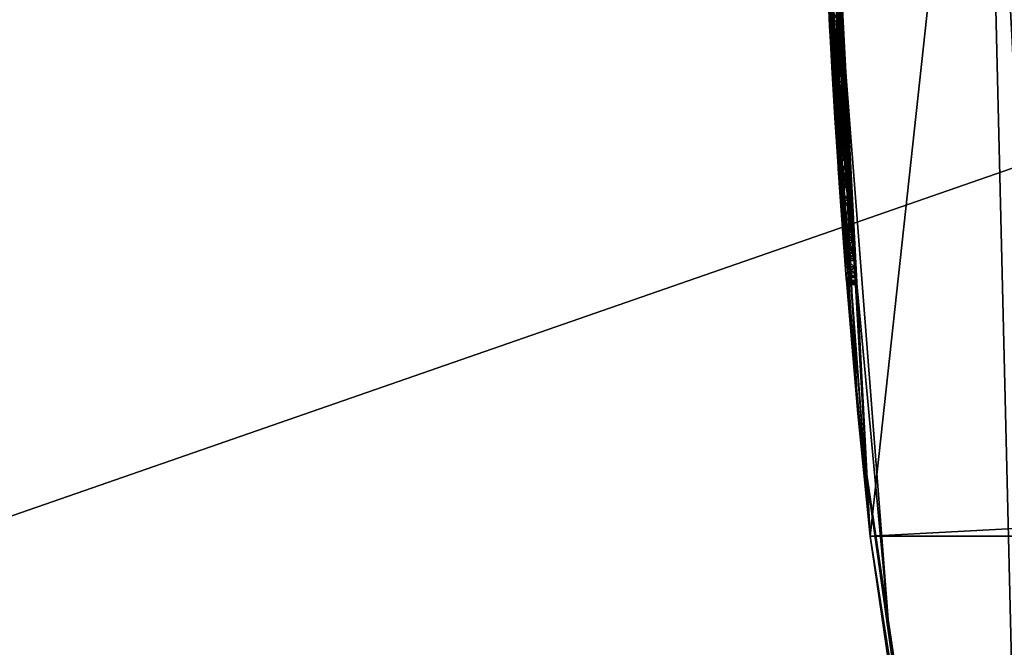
# Model space of a CAD drawing. Header units: millimetres. Extents: x -108 to 102, y -42 to 80.
# Tile 245 of 256: x 30.47 to 32.67, y 31.93 to 33.33. Entities that reach past the tile are written whole.
import ezdxf

# ---------------------------------------------------------------- set-up
doc = ezdxf.new("R2010")
doc.units = ezdxf.units.MM
doc.header["$LTSCALE"] = 81.481481
for name, color, linetype in [('163', 7, 'CONTINUOUS'), ('164', 7, 'CONTINUOUS'), ('165', 7, 'CONTINUOUS'), ('182', 7, 'CONTINUOUS'), ('183', 7, 'CONTINUOUS'), ('184', 7, 'CONTINUOUS'), ('186', 7, 'CONTINUOUS'), ('187', 7, 'CONTINUOUS'), ('188', 7, 'CONTINUOUS'), ('190', 7, 'CONTINUOUS'), ('191', 7, 'CONTINUOUS'), ('192', 7, 'CONTINUOUS'), ('194', 7, 'CONTINUOUS'), ('195', 7, 'CONTINUOUS'), ('196', 7, 'CONTINUOUS'), ('202', 7, 'CONTINUOUS'), ('208', 7, 'CONTINUOUS'), ('209', 7, 'CONTINUOUS'), ('210', 7, 'CONTINUOUS'), ('211', 7, 'CONTINUOUS'), ('212', 7, 'CONTINUOUS'), ('213', 7, 'CONTINUOUS'), ('214', 7, 'CONTINUOUS'), ('215', 7, 'CONTINUOUS'), ('216', 7, 'CONTINUOUS'), ('218', 7, 'CONTINUOUS'), ('220', 7, 'CONTINUOUS'), ('2783', 7, 'CONTINUOUS'), ('2784', 7, 'CONTINUOUS'), ('47', 7, 'CONTINUOUS'), ('5', 7, 'CONTINUOUS'), ('6', 7, 'CONTINUOUS'), ('7', 7, 'CONTINUOUS'), ('9', 7, 'CONTINUOUS')]:
    doc.layers.add(name, color=color, linetype=linetype)

msp = doc.modelspace()

# ---------------------------------------------------------------- linework, layer by layer
at = {"layer": '163', "color": 7, "linetype": 'CONTINUOUS', "true_color": 0x96918c}
for points in [[(32.2719, 33.513, 105.98), (32.3159, 32.789, 105.981), (32.2919, 33.513, 105.98), (32.2719, 33.513, 105.98)], [(32.3159, 32.789, 105.981), (32.3359, 32.789, 105.981), (32.2919, 33.513, 105.98), (32.3159, 32.789, 105.981)]]:
    msp.add_3dface(points, dxfattribs=at)
at = {"layer": '164', "color": 7, "linetype": 'CONTINUOUS', "true_color": 0x96918c}
for points in [[(32.3159, 32.789, 105.981), (32.3159, 32.789, 106.246), (32.3359, 32.789, 105.981), (32.3159, 32.789, 105.981)], [(32.3159, 32.789, 106.246), (32.3359, 32.789, 106.246), (32.3359, 32.789, 105.981), (32.3159, 32.789, 106.246)]]:
    msp.add_3dface(points, dxfattribs=at)
at = {"layer": '165', "color": 7, "linetype": 'CONTINUOUS', "true_color": 0x96918c}
for points in [[(32.3159, 32.789, 106.246), (32.2719, 33.513, 106.2465), (32.3359, 32.789, 106.246), (32.3159, 32.789, 106.246)], [(32.2719, 33.513, 106.2465), (32.2919, 33.513, 106.2465), (32.3359, 32.789, 106.246), (32.2719, 33.513, 106.2465)]]:
    msp.add_3dface(points, dxfattribs=at)
at = {"layer": '182', "color": 7, "linetype": 'CONTINUOUS', "true_color": 0x96918c}
for points in [[(32.2665, 33.6436, 107.3465), (32.3159, 32.789, 107.346), (32.2865, 33.6434, 107.3465), (32.2665, 33.6436, 107.3465)], [(32.3159, 32.789, 107.346), (32.3359, 32.789, 107.346), (32.2865, 33.6434, 107.3465), (32.3159, 32.789, 107.346)]]:
    msp.add_3dface(points, dxfattribs=at)
at = {"layer": '183', "color": 7, "linetype": 'CONTINUOUS', "true_color": 0x96918c}
for points in [[(32.3159, 32.789, 107.346), (32.3159, 32.789, 107.611), (32.3359, 32.789, 107.346), (32.3159, 32.789, 107.346)], [(32.3159, 32.789, 107.611), (32.3359, 32.789, 107.611), (32.3359, 32.789, 107.346), (32.3159, 32.789, 107.611)]]:
    msp.add_3dface(points, dxfattribs=at)
at = {"layer": '184', "color": 7, "linetype": 'CONTINUOUS', "true_color": 0x96918c}
for points in [[(32.3159, 32.789, 107.611), (32.2665, 33.6436, 107.6115), (32.3359, 32.789, 107.611), (32.3159, 32.789, 107.611)], [(32.2665, 33.6436, 107.6115), (32.2865, 33.6434, 107.6115), (32.3359, 32.789, 107.611), (32.2665, 33.6436, 107.6115)]]:
    msp.add_3dface(points, dxfattribs=at)
at = {"layer": '186', "color": 7, "linetype": 'CONTINUOUS', "true_color": 0x96918c}
for points in [[(32.2665, 33.6436, 108.0725), (32.3159, 32.789, 108.072), (32.2865, 33.6434, 108.0725), (32.2665, 33.6436, 108.0725)], [(32.3159, 32.789, 108.072), (32.3359, 32.789, 108.072), (32.2865, 33.6434, 108.0725), (32.3159, 32.789, 108.072)]]:
    msp.add_3dface(points, dxfattribs=at)
at = {"layer": '187', "color": 7, "linetype": 'CONTINUOUS', "true_color": 0x96918c}
for points in [[(32.3159, 32.789, 108.072), (32.3159, 32.789, 108.337), (32.3359, 32.789, 108.072), (32.3159, 32.789, 108.072)], [(32.3159, 32.789, 108.337), (32.3359, 32.789, 108.337), (32.3359, 32.789, 108.072), (32.3159, 32.789, 108.337)]]:
    msp.add_3dface(points, dxfattribs=at)
at = {"layer": '188', "color": 7, "linetype": 'CONTINUOUS', "true_color": 0x96918c}
for points in [[(32.3159, 32.789, 108.337), (32.2769, 33.4066, 108.337), (32.3359, 32.789, 108.337), (32.3159, 32.789, 108.337)], [(32.2769, 33.4066, 108.337), (32.2969, 33.4066, 108.337), (32.3359, 32.789, 108.337), (32.2769, 33.4066, 108.337)]]:
    msp.add_3dface(points, dxfattribs=at)
at = {"layer": '190', "color": 7, "linetype": 'CONTINUOUS', "true_color": 0x96918c}
for points in [[(32.2793, 33.3576, 109.342), (32.3159, 32.789, 109.342), (32.2994, 33.3576, 109.342), (32.2793, 33.3576, 109.342)], [(32.3159, 32.789, 109.342), (32.3359, 32.789, 109.342), (32.2994, 33.3576, 109.342), (32.3159, 32.789, 109.342)]]:
    msp.add_3dface(points, dxfattribs=at)
at = {"layer": '191', "color": 7, "linetype": 'CONTINUOUS', "true_color": 0x96918c}
for points in [[(32.3159, 32.789, 109.342), (32.3159, 32.789, 109.608), (32.3359, 32.789, 109.342), (32.3159, 32.789, 109.342)], [(32.3159, 32.789, 109.608), (32.3359, 32.789, 109.608), (32.3359, 32.789, 109.342), (32.3159, 32.789, 109.608)]]:
    msp.add_3dface(points, dxfattribs=at)
at = {"layer": '192', "color": 7, "linetype": 'CONTINUOUS', "true_color": 0x96918c}
for points in [[(32.3159, 32.789, 109.608), (32.2769, 33.4066, 109.608), (32.3359, 32.789, 109.608), (32.3159, 32.789, 109.608)], [(32.2769, 33.4066, 109.608), (32.2969, 33.4066, 109.608), (32.3359, 32.789, 109.608), (32.2769, 33.4066, 109.608)]]:
    msp.add_3dface(points, dxfattribs=at)
at = {"layer": '194', "color": 7, "linetype": 'CONTINUOUS', "true_color": 0x96918c}
for points in [[(32.2793, 33.3576, 110.613), (32.3159, 32.789, 110.613), (32.2994, 33.3576, 110.613), (32.2793, 33.3576, 110.613)], [(32.3159, 32.789, 110.613), (32.3359, 32.789, 110.613), (32.2994, 33.3576, 110.613), (32.3159, 32.789, 110.613)]]:
    msp.add_3dface(points, dxfattribs=at)
at = {"layer": '195', "color": 7, "linetype": 'CONTINUOUS', "true_color": 0x96918c}
for points in [[(32.3159, 32.789, 110.613), (32.3159, 32.789, 110.878), (32.3359, 32.789, 110.613), (32.3159, 32.789, 110.613)], [(32.3159, 32.789, 110.878), (32.3359, 32.789, 110.878), (32.3359, 32.789, 110.613), (32.3159, 32.789, 110.878)]]:
    msp.add_3dface(points, dxfattribs=at)
at = {"layer": '196', "color": 7, "linetype": 'CONTINUOUS', "true_color": 0x96918c}
for points in [[(32.3159, 32.789, 110.878), (32.2768, 33.4076, 110.878), (32.3359, 32.789, 110.878), (32.3159, 32.789, 110.878)], [(32.2768, 33.4076, 110.878), (32.2969, 33.4071, 110.878), (32.3359, 32.789, 110.878), (32.2768, 33.4076, 110.878)]]:
    msp.add_3dface(points, dxfattribs=at)
at = {"layer": '202', "color": 7, "linetype": 'CONTINUOUS', "true_color": 0x96918c}
for points in [[(32.297, 33.055, 113.035), (32.271, 33.5328, 113.0351), (32.317, 33.055, 113.035), (32.297, 33.055, 113.035)], [(32.317, 33.055, 113.035), (32.271, 33.5328, 113.0351), (32.2912, 33.53, 113.0351), (32.317, 33.055, 113.035)]]:
    msp.add_3dface(points, dxfattribs=at)
at = {"layer": '208', "color": 7, "linetype": 'CONTINUOUS', "true_color": 0x96918c}
for points in [[(32.2788, 33.3677, 111.2314), (32.3014, 33.3192, 111.2193), (32.2982, 33.3809, 111.2351), (32.2788, 33.3677, 111.2314)], [(32.2788, 33.3677, 111.2314), (32.2817, 33.3125, 111.2189), (32.3014, 33.3192, 111.2193), (32.2788, 33.3677, 111.2314)], [(32.2817, 33.3125, 111.2189), (32.2848, 33.256, 111.215), (32.3014, 33.3192, 111.2193), (32.2817, 33.3125, 111.2189)], [(32.2848, 33.256, 111.215), (32.3048, 33.256, 111.215), (32.3014, 33.3192, 111.2193), (32.2848, 33.256, 111.215)]]:
    msp.add_3dface(points, dxfattribs=at)
at = {"layer": '209', "color": 7, "linetype": 'CONTINUOUS', "true_color": 0x96918c}
for points in [[(32.2848, 33.256, 111.215), (32.2887, 33.1886, 111.2211), (32.3048, 33.256, 111.215), (32.2848, 33.256, 111.215)], [(32.2887, 33.1886, 111.2211), (32.3094, 33.1766, 111.2229), (32.3048, 33.256, 111.215), (32.2887, 33.1886, 111.2211)], [(32.2887, 33.1886, 111.2211), (32.2926, 33.1232, 111.2365), (32.3094, 33.1766, 111.2229), (32.2887, 33.1886, 111.2211)], [(32.2926, 33.1232, 111.2365), (32.3141, 33.0997, 111.2446), (32.3094, 33.1766, 111.2229), (32.2926, 33.1232, 111.2365)], [(32.2926, 33.1232, 111.2365), (32.2967, 33.059, 111.2617), (32.3141, 33.0997, 111.2446), (32.2926, 33.1232, 111.2365)], [(32.2967, 33.059, 111.2617), (32.3188, 33.0271, 111.2779), (32.3141, 33.0997, 111.2446), (32.2967, 33.059, 111.2617)], [(32.2967, 33.059, 111.2617), (32.3007, 32.9983, 111.2949), (32.3188, 33.0271, 111.2779), (32.2967, 33.059, 111.2617)], [(32.3007, 32.9983, 111.2949), (32.3234, 32.9601, 111.3211), (32.3188, 33.0271, 111.2779), (32.3007, 32.9983, 111.2949)], [(32.3007, 32.9983, 111.2949), (32.3046, 32.9421, 111.335), (32.3234, 32.9601, 111.3211), (32.3007, 32.9983, 111.2949)], [(32.3041, 32.9487, 112.6901), (32.301, 32.995, 112.766), (32.3237, 32.9555, 112.702), (32.3041, 32.9487, 112.6901)], [(32.301, 32.995, 112.766), (32.321, 32.995, 112.766), (32.3237, 32.9555, 112.702), (32.301, 32.995, 112.766)], [(32.3041, 32.9487, 112.6901), (32.3237, 32.9555, 112.702), (32.3262, 32.9196, 112.6383), (32.3041, 32.9487, 112.6901)], [(32.3046, 32.9421, 111.335), (32.3277, 32.8998, 111.3732), (32.3234, 32.9601, 111.3211), (32.3046, 32.9421, 111.335)], [(32.3071, 32.9076, 112.6153), (32.3041, 32.9487, 112.6901), (32.3262, 32.9196, 112.6383), (32.3071, 32.9076, 112.6153)], [(32.3046, 32.9421, 111.335), (32.3082, 32.8915, 111.3817), (32.3277, 32.8998, 111.3732), (32.3046, 32.9421, 111.335)], [(32.3071, 32.9076, 112.6153), (32.3262, 32.9196, 112.6383), (32.3286, 32.8873, 112.5749), (32.3071, 32.9076, 112.6153)], [(32.3097, 32.8717, 112.5415), (32.3071, 32.9076, 112.6153), (32.3286, 32.8873, 112.5749), (32.3097, 32.8717, 112.5415)], [(32.3082, 32.8915, 111.3817), (32.3315, 32.8472, 111.4339), (32.3277, 32.8998, 111.3732), (32.3082, 32.8915, 111.3817)], [(32.3082, 32.8915, 111.3817), (32.3115, 32.8464, 111.4353), (32.3315, 32.8472, 111.4339), (32.3082, 32.8915, 111.3817)], [(32.3097, 32.8717, 112.5415), (32.3286, 32.8873, 112.5749), (32.3307, 32.8586, 112.5118), (32.3097, 32.8717, 112.5415)], [(32.3119, 32.8409, 112.4688), (32.3097, 32.8717, 112.5415), (32.3307, 32.8586, 112.5118), (32.3119, 32.8409, 112.4688)], [(32.3115, 32.8464, 111.4353), (32.3143, 32.8092, 111.4942), (32.3315, 32.8472, 111.4339), (32.3115, 32.8464, 111.4353)], [(32.3119, 32.8409, 112.4688), (32.3307, 32.8586, 112.5118), (32.3326, 32.8333, 112.4492), (32.3119, 32.8409, 112.4688)], [(32.3143, 32.8092, 111.4942), (32.3348, 32.8044, 111.5034), (32.3315, 32.8472, 111.4339), (32.3143, 32.8092, 111.4942)], [(32.3139, 32.8151, 112.3985), (32.3119, 32.8409, 112.4688), (32.3326, 32.8333, 112.4492), (32.3139, 32.8151, 112.3985)], [(32.3139, 32.8151, 112.3985), (32.3326, 32.8333, 112.4492), (32.3342, 32.8114, 112.3871), (32.3139, 32.8151, 112.3985)], [(32.3155, 32.7944, 112.3307), (32.3139, 32.8151, 112.3985), (32.3342, 32.8114, 112.3871), (32.3155, 32.7944, 112.3307)], [(32.3143, 32.8092, 111.4942), (32.3165, 32.7808, 111.5586), (32.3348, 32.8044, 111.5034), (32.3143, 32.8092, 111.4942)], [(32.3155, 32.7944, 112.3307), (32.3342, 32.8114, 112.3871), (32.3356, 32.7929, 112.3257), (32.3155, 32.7944, 112.3307)], [(32.3165, 32.7808, 111.5586), (32.3372, 32.7727, 111.5812), (32.3348, 32.8044, 111.5034), (32.3165, 32.7808, 111.5586)], [(32.317, 32.7747, 112.2524), (32.3155, 32.7944, 112.3307), (32.337, 32.7754, 112.2549), (32.317, 32.7747, 112.2524)], [(32.3155, 32.7944, 112.3307), (32.3356, 32.7929, 112.3257), (32.337, 32.7754, 112.2549), (32.3155, 32.7944, 112.3307)], [(32.3165, 32.7808, 111.5586), (32.3181, 32.76, 111.6254), (32.3372, 32.7727, 111.5812), (32.3165, 32.7808, 111.5586)], [(32.317, 32.7747, 112.2524), (32.337, 32.7754, 112.2549), (32.3381, 32.7617, 112.1855), (32.317, 32.7747, 112.2524)], [(32.3181, 32.7604, 112.178), (32.317, 32.7747, 112.2524), (32.3381, 32.7617, 112.1855), (32.3181, 32.7604, 112.178)], [(32.3181, 32.76, 111.6254), (32.3386, 32.7552, 111.6471), (32.3372, 32.7727, 111.5812), (32.3181, 32.76, 111.6254)], [(32.3181, 32.7604, 112.178), (32.3381, 32.7617, 112.1855), (32.3389, 32.7514, 112.1175), (32.3181, 32.7604, 112.178)], [(32.3189, 32.7499, 112.1062), (32.3181, 32.7604, 112.178), (32.3389, 32.7514, 112.1175), (32.3189, 32.7499, 112.1062)], [(32.3181, 32.76, 111.6254), (32.3192, 32.7468, 111.6943), (32.3386, 32.7552, 111.6471), (32.3181, 32.76, 111.6254)], [(32.3192, 32.7468, 111.6943), (32.3395, 32.7438, 111.7149), (32.3386, 32.7552, 111.6471), (32.3192, 32.7468, 111.6943)], [(32.3189, 32.7499, 112.1062), (32.3389, 32.7514, 112.1175), (32.3395, 32.7441, 112.0512), (32.3189, 32.7499, 112.1062)], [(32.3195, 32.7427, 112.0367), (32.3189, 32.7499, 112.1062), (32.3395, 32.7441, 112.0512), (32.3195, 32.7427, 112.0367)], [(32.3192, 32.7468, 111.6943), (32.3198, 32.7389, 111.7633), (32.3395, 32.7438, 111.7149), (32.3192, 32.7468, 111.6943)], [(32.3195, 32.7427, 112.0367), (32.3395, 32.7441, 112.0512), (32.3398, 32.7391, 111.9869), (32.3195, 32.7427, 112.0367)], [(32.3199, 32.7381, 111.9681), (32.3195, 32.7427, 112.0367), (32.3398, 32.7391, 111.9869), (32.3199, 32.7381, 111.9681)], [(32.3198, 32.7389, 111.7633), (32.34, 32.7378, 111.7831), (32.3395, 32.7438, 111.7149), (32.3198, 32.7389, 111.7633)], [(32.3198, 32.7389, 111.7633), (32.32, 32.7359, 111.8322), (32.34, 32.7378, 111.7831), (32.3198, 32.7389, 111.7633)], [(32.3199, 32.7381, 111.9681), (32.3398, 32.7391, 111.9869), (32.3401, 32.7364, 111.9248), (32.3199, 32.7381, 111.9681)], [(32.3201, 32.7357, 111.9004), (32.3199, 32.7381, 111.9681), (32.3401, 32.7364, 111.9248), (32.3201, 32.7357, 111.9004)], [(32.32, 32.7359, 111.8322), (32.3401, 32.7355, 111.8528), (32.34, 32.7378, 111.7831), (32.32, 32.7359, 111.8322)], [(32.32, 32.7359, 111.8322), (32.3201, 32.7357, 111.9004), (32.3401, 32.7355, 111.8528), (32.32, 32.7359, 111.8322)], [(32.3201, 32.7357, 111.9004), (32.3401, 32.7364, 111.9248), (32.3401, 32.7355, 111.8528), (32.3201, 32.7357, 111.9004)]]:
    msp.add_3dface(points, dxfattribs=at)
at = {"layer": '210', "color": 7, "linetype": 'CONTINUOUS', "true_color": 0x96918c}
for points in [[(32.301, 32.995, 112.766), (32.308, 32.8944, 112.7751), (32.321, 32.995, 112.766), (32.301, 32.995, 112.766)], [(32.308, 32.8944, 112.7751), (32.3281, 32.8944, 112.7752), (32.321, 32.995, 112.766), (32.308, 32.8944, 112.7751)], [(32.308, 32.8944, 112.7751), (32.3159, 32.789, 112.798), (32.3281, 32.8944, 112.7752), (32.308, 32.8944, 112.7751)], [(32.3159, 32.789, 112.798), (32.3359, 32.789, 112.798), (32.3281, 32.8944, 112.7752), (32.3159, 32.789, 112.798)]]:
    msp.add_3dface(points, dxfattribs=at)
at = {"layer": '211', "color": 7, "linetype": 'CONTINUOUS', "true_color": 0x96918c}
for points in [[(32.3159, 32.789, 112.798), (32.3159, 32.789, 113.064), (32.3359, 32.789, 112.798), (32.3159, 32.789, 112.798)], [(32.3159, 32.789, 113.064), (32.3359, 32.789, 113.064), (32.3359, 32.789, 112.798), (32.3159, 32.789, 113.064)]]:
    msp.add_3dface(points, dxfattribs=at)
at = {"layer": '212', "color": 7, "linetype": 'CONTINUOUS', "true_color": 0x96918c}
for points in [[(32.306, 32.922, 113.0436), (32.297, 33.055, 113.035), (32.3259, 32.9249, 113.0432), (32.306, 32.922, 113.0436)], [(32.297, 33.055, 113.035), (32.317, 33.055, 113.035), (32.3259, 32.9249, 113.0432), (32.297, 33.055, 113.035)], [(32.306, 32.922, 113.0436), (32.3259, 32.9249, 113.0432), (32.3359, 32.789, 113.064), (32.306, 32.922, 113.0436)], [(32.3159, 32.789, 113.064), (32.306, 32.922, 113.0436), (32.3359, 32.789, 113.064), (32.3159, 32.789, 113.064)]]:
    msp.add_3dface(points, dxfattribs=at)
at = {"layer": '213', "color": 7, "linetype": 'CONTINUOUS', "true_color": 0x96918c}
for points in [[(32.2735, 33.4779, 112.769), (32.2868, 33.221, 112.769), (32.2935, 33.4779, 112.769), (32.2735, 33.4779, 112.769)], [(32.2868, 33.221, 112.769), (32.3068, 33.221, 112.769), (32.2935, 33.4779, 112.769), (32.2868, 33.221, 112.769)]]:
    msp.add_3dface(points, dxfattribs=at)
at = {"layer": '214', "color": 7, "linetype": 'CONTINUOUS', "true_color": 0x96918c}
for points in [[(32.2868, 33.221, 112.769), (32.2936, 33.1081, 112.5423), (32.3068, 33.221, 112.769), (32.2868, 33.221, 112.769)], [(32.2936, 33.1081, 112.5423), (32.3137, 33.1071, 112.5414), (32.3068, 33.221, 112.769), (32.2936, 33.1081, 112.5423)], [(32.2936, 33.1081, 112.5423), (32.2991, 33.0222, 112.3202), (32.3137, 33.1071, 112.5414), (32.2936, 33.1081, 112.5423)], [(32.2991, 33.0222, 112.3202), (32.3192, 33.0221, 112.319), (32.3137, 33.1071, 112.5414), (32.2991, 33.0222, 112.3202)], [(32.2991, 33.0222, 112.3202), (32.3039, 32.952, 111.899), (32.3192, 33.0221, 112.319), (32.2991, 33.0222, 112.3202)], [(32.3039, 32.952, 111.899), (32.324, 32.952, 111.899), (32.3192, 33.0221, 112.319), (32.3039, 32.952, 111.899)]]:
    msp.add_3dface(points, dxfattribs=at)
at = {"layer": '215', "color": 7, "linetype": 'CONTINUOUS', "true_color": 0x96918c}
for points in [[(32.2805, 33.3347, 111.4817), (32.2986, 33.3737, 111.4982), (32.3014, 33.318, 111.4766), (32.2805, 33.3347, 111.4817)], [(32.2844, 33.2637, 111.4671), (32.2805, 33.3347, 111.4817), (32.3014, 33.318, 111.4766), (32.2844, 33.2637, 111.4671)], [(32.2844, 33.2637, 111.4671), (32.3014, 33.318, 111.4766), (32.3055, 33.2449, 111.4665), (32.2844, 33.2637, 111.4671)], [(32.2885, 33.1921, 111.4725), (32.2844, 33.2637, 111.4671), (32.3055, 33.2449, 111.4665), (32.2885, 33.1921, 111.4725)], [(32.2885, 33.1921, 111.4725), (32.3055, 33.2449, 111.4665), (32.3094, 33.1773, 111.4763), (32.2885, 33.1921, 111.4725)], [(32.2917, 33.1386, 111.49), (32.2885, 33.1921, 111.4725), (32.3094, 33.1773, 111.4763), (32.2917, 33.1386, 111.49)], [(32.2917, 33.1386, 111.49), (32.3094, 33.1773, 111.4763), (32.3128, 33.1215, 111.499), (32.2917, 33.1386, 111.49)], [(32.2947, 33.0904, 111.5204), (32.2917, 33.1386, 111.49), (32.3128, 33.1215, 111.499), (32.2947, 33.0904, 111.5204)], [(32.2947, 33.0904, 111.5204), (32.3128, 33.1215, 111.499), (32.3156, 33.0763, 111.5315), (32.2947, 33.0904, 111.5204)], [(32.2975, 33.0471, 111.5641), (32.2947, 33.0904, 111.5204), (32.3156, 33.0763, 111.5315), (32.2975, 33.0471, 111.5641)], [(32.2975, 33.0471, 111.5641), (32.3156, 33.0763, 111.5315), (32.3179, 33.0408, 111.5708), (32.2975, 33.0471, 111.5641)], [(32.2998, 33.0118, 111.6166), (32.2975, 33.0471, 111.5641), (32.3197, 33.0138, 111.6133), (32.2998, 33.0118, 111.6166)], [(32.2975, 33.0471, 111.5641), (32.3179, 33.0408, 111.5708), (32.3197, 33.0138, 111.6133), (32.2975, 33.0471, 111.5641)], [(32.2998, 33.0118, 111.6166), (32.3197, 33.0138, 111.6133), (32.3217, 32.9842, 111.6807), (32.2998, 33.0118, 111.6166)], [(32.3016, 32.9852, 111.6777), (32.2998, 33.0118, 111.6166), (32.3217, 32.9842, 111.6807), (32.3016, 32.9852, 111.6777)], [(32.3029, 32.9664, 111.7455), (32.3016, 32.9852, 111.6777), (32.3217, 32.9842, 111.6807), (32.3029, 32.9664, 111.7455)], [(32.3029, 32.9664, 111.7455), (32.3217, 32.9842, 111.6807), (32.3231, 32.9651, 111.7522), (32.3029, 32.9664, 111.7455)], [(32.3037, 32.9553, 111.8191), (32.3029, 32.9664, 111.7455), (32.3231, 32.9651, 111.7522), (32.3037, 32.9553, 111.8191)], [(32.3037, 32.9553, 111.8191), (32.3231, 32.9651, 111.7522), (32.3238, 32.955, 111.8255), (32.3037, 32.9553, 111.8191)], [(32.3039, 32.952, 111.899), (32.3037, 32.9553, 111.8191), (32.324, 32.952, 111.899), (32.3039, 32.952, 111.899)], [(32.3037, 32.9553, 111.8191), (32.3238, 32.955, 111.8255), (32.324, 32.952, 111.899), (32.3037, 32.9553, 111.8191)]]:
    msp.add_3dface(points, dxfattribs=at)
at = {"layer": '216', "color": 7, "linetype": 'CONTINUOUS', "true_color": 0x96918c}
for points in [[(32.2737, 33.4727, 113.7866), (32.2892, 33.5755, 113.7867), (32.4124, 31.9878, 113.7863), (32.2737, 33.4727, 113.7866)], [(32.3448, 32.4477, 113.7864), (32.2737, 33.4727, 113.7866), (32.4124, 31.9878, 113.7863), (32.3448, 32.4477, 113.7864)], [(32.6286, 30.413, 113.786), (32.3448, 32.4477, 113.7864), (32.4124, 31.9878, 113.7863), (32.6286, 30.413, 113.786)], [(32.6489, 30.413, 113.786), (32.6286, 30.413, 113.786), (32.4124, 31.9878, 113.7863), (32.6489, 30.413, 113.786)]]:
    msp.add_3dface(points, dxfattribs=at)
at = {"layer": '218', "color": 7, "linetype": 'CONTINUOUS', "true_color": 0x96918c}
for points in [[(32.2737, 33.4727, 113.5246), (32.3448, 32.4478, 113.5244), (32.2892, 33.5755, 113.5247), (32.2737, 33.4727, 113.5246)], [(32.3448, 32.4478, 113.5244), (32.4124, 31.9878, 113.5243), (32.2892, 33.5755, 113.5247), (32.3448, 32.4478, 113.5244)], [(32.3448, 32.4478, 113.5244), (32.6286, 30.413, 113.524), (32.4124, 31.9878, 113.5243), (32.3448, 32.4478, 113.5244)], [(32.6286, 30.413, 113.524), (32.6489, 30.413, 113.524), (32.4124, 31.9878, 113.5243), (32.6286, 30.413, 113.524)]]:
    msp.add_3dface(points, dxfattribs=at)
at = {"layer": '220', "color": 7, "linetype": 'CONTINUOUS', "true_color": 0x5f5c59}
for points in [[(32.3359, 32.789, 107.611), (32.2865, 33.6434, 107.6115), (32.3359, 32.789, 107.346), (32.3359, 32.789, 107.611)], [(32.3359, 32.789, 107.346), (32.2865, 33.6434, 107.6115), (32.2865, 33.6434, 107.3465), (32.3359, 32.789, 107.346)], [(32.3359, 32.789, 108.072), (32.2969, 33.4066, 108.337), (32.2865, 33.6434, 108.0725), (32.3359, 32.789, 108.072)], [(32.2892, 33.5755, 113.5247), (32.4124, 31.9878, 113.5243), (32.2892, 33.5755, 113.7867), (32.2892, 33.5755, 113.5247)], [(32.2892, 33.5755, 113.7867), (32.4124, 31.9878, 113.5243), (32.4124, 31.9878, 113.7863), (32.2892, 33.5755, 113.7867)], [(32.317, 33.055, 113.035), (32.2912, 33.53, 113.0351), (32.3068, 33.221, 112.769), (32.317, 33.055, 113.035)], [(32.3068, 33.221, 112.769), (32.2912, 33.53, 113.0351), (32.2935, 33.4779, 112.769), (32.3068, 33.221, 112.769)], [(32.3359, 32.789, 106.246), (32.2919, 33.513, 106.2465), (32.3359, 32.789, 105.981), (32.3359, 32.789, 106.246)], [(32.3359, 32.789, 105.981), (32.2919, 33.513, 106.2465), (32.2919, 33.513, 105.98), (32.3359, 32.789, 105.981)], [(32.3359, 32.789, 110.878), (32.2969, 33.4071, 110.878), (32.3359, 32.789, 110.613), (32.3359, 32.789, 110.878)], [(32.3359, 32.789, 110.613), (32.2969, 33.4071, 110.878), (32.2994, 33.3576, 110.613), (32.3359, 32.789, 110.613)], [(32.3359, 32.789, 109.608), (32.2969, 33.4066, 109.608), (32.3359, 32.789, 109.342), (32.3359, 32.789, 109.608)], [(32.3359, 32.789, 109.342), (32.2969, 33.4066, 109.608), (32.2994, 33.3576, 109.342), (32.3359, 32.789, 109.342)], [(32.3359, 32.789, 108.337), (32.2969, 33.4066, 108.337), (32.3359, 32.789, 108.072), (32.3359, 32.789, 108.337)], [(32.2982, 33.3809, 111.2351), (32.3014, 33.3192, 111.2193), (32.2986, 33.3737, 111.4982), (32.2982, 33.3809, 111.2351)], [(32.2986, 33.3737, 111.4982), (32.3014, 33.3192, 111.2193), (32.3014, 33.318, 111.4766), (32.2986, 33.3737, 111.4982)], [(32.3014, 33.3192, 111.2193), (32.3048, 33.256, 111.215), (32.3014, 33.318, 111.4766), (32.3014, 33.3192, 111.2193)], [(32.3014, 33.318, 111.4766), (32.3048, 33.256, 111.215), (32.3055, 33.2449, 111.4665), (32.3014, 33.318, 111.4766)], [(32.3048, 33.256, 111.215), (32.3094, 33.1766, 111.2229), (32.3055, 33.2449, 111.4665), (32.3048, 33.256, 111.215)], [(32.3055, 33.2449, 111.4665), (32.3094, 33.1766, 111.2229), (32.3094, 33.1773, 111.4763), (32.3055, 33.2449, 111.4665)], [(32.3137, 33.1071, 112.5414), (32.317, 33.055, 113.035), (32.3068, 33.221, 112.769), (32.3137, 33.1071, 112.5414)], [(32.3094, 33.1773, 111.4763), (32.3094, 33.1766, 111.2229), (32.3128, 33.1215, 111.499), (32.3094, 33.1773, 111.4763)], [(32.3094, 33.1766, 111.2229), (32.3141, 33.0997, 111.2446), (32.3128, 33.1215, 111.499), (32.3094, 33.1766, 111.2229)], [(32.3128, 33.1215, 111.499), (32.3141, 33.0997, 111.2446), (32.3156, 33.0763, 111.5315), (32.3128, 33.1215, 111.499)], [(32.3192, 33.0221, 112.319), (32.317, 33.055, 113.035), (32.3137, 33.1071, 112.5414), (32.3192, 33.0221, 112.319)], [(32.3141, 33.0997, 111.2446), (32.3188, 33.0271, 111.2779), (32.3156, 33.0763, 111.5315), (32.3141, 33.0997, 111.2446)], [(32.3156, 33.0763, 111.5315), (32.3188, 33.0271, 111.2779), (32.3179, 33.0408, 111.5708), (32.3156, 33.0763, 111.5315)], [(32.3259, 32.9249, 113.0432), (32.317, 33.055, 113.035), (32.321, 32.995, 112.766), (32.3259, 32.9249, 113.0432)], [(32.321, 32.995, 112.766), (32.317, 33.055, 113.035), (32.3192, 33.0221, 112.319), (32.321, 32.995, 112.766)], [(32.3179, 33.0408, 111.5708), (32.3188, 33.0271, 111.2779), (32.3197, 33.0138, 111.6133), (32.3179, 33.0408, 111.5708)], [(32.3188, 33.0271, 111.2779), (32.3234, 32.9601, 111.3211), (32.3197, 33.0138, 111.6133), (32.3188, 33.0271, 111.2779)], [(32.324, 32.952, 111.899), (32.321, 32.995, 112.766), (32.3192, 33.0221, 112.319), (32.324, 32.952, 111.899)], [(32.3197, 33.0138, 111.6133), (32.3234, 32.9601, 111.3211), (32.3217, 32.9842, 111.6807), (32.3197, 33.0138, 111.6133)], [(32.3281, 32.8944, 112.7752), (32.3259, 32.9249, 113.0432), (32.321, 32.995, 112.766), (32.3281, 32.8944, 112.7752)], [(32.3237, 32.9555, 112.702), (32.321, 32.995, 112.766), (32.324, 32.952, 111.899), (32.3237, 32.9555, 112.702)], [(32.3217, 32.9842, 111.6807), (32.3234, 32.9601, 111.3211), (32.3231, 32.9651, 111.7522), (32.3217, 32.9842, 111.6807)], [(32.3231, 32.9651, 111.7522), (32.3234, 32.9601, 111.3211), (32.3238, 32.955, 111.8255), (32.3231, 32.9651, 111.7522)], [(32.3234, 32.9601, 111.3211), (32.3277, 32.8998, 111.3732), (32.3238, 32.955, 111.8255), (32.3234, 32.9601, 111.3211)], [(32.3262, 32.9196, 112.6383), (32.3237, 32.9555, 112.702), (32.324, 32.952, 111.899), (32.3262, 32.9196, 112.6383)], [(32.3238, 32.955, 111.8255), (32.3277, 32.8998, 111.3732), (32.324, 32.952, 111.899), (32.3238, 32.955, 111.8255)], [(32.3277, 32.8998, 111.3732), (32.3262, 32.9196, 112.6383), (32.324, 32.952, 111.899), (32.3277, 32.8998, 111.3732)], [(32.3359, 32.789, 113.064), (32.3259, 32.9249, 113.0432), (32.3359, 32.789, 112.798), (32.3359, 32.789, 113.064)], [(32.3359, 32.789, 112.798), (32.3259, 32.9249, 113.0432), (32.3281, 32.8944, 112.7752), (32.3359, 32.789, 112.798)], [(32.3286, 32.8873, 112.5749), (32.3262, 32.9196, 112.6383), (32.3277, 32.8998, 111.3732), (32.3286, 32.8873, 112.5749)], [(32.3315, 32.8472, 111.4339), (32.3286, 32.8873, 112.5749), (32.3277, 32.8998, 111.3732), (32.3315, 32.8472, 111.4339)], [(32.3307, 32.8586, 112.5118), (32.3286, 32.8873, 112.5749), (32.3315, 32.8472, 111.4339), (32.3307, 32.8586, 112.5118)], [(32.3326, 32.8333, 112.4492), (32.3307, 32.8586, 112.5118), (32.3315, 32.8472, 111.4339), (32.3326, 32.8333, 112.4492)], [(32.3348, 32.8044, 111.5034), (32.3326, 32.8333, 112.4492), (32.3315, 32.8472, 111.4339), (32.3348, 32.8044, 111.5034)], [(32.3342, 32.8114, 112.3871), (32.3326, 32.8333, 112.4492), (32.3348, 32.8044, 111.5034), (32.3342, 32.8114, 112.3871)], [(32.3356, 32.7929, 112.3257), (32.3342, 32.8114, 112.3871), (32.3348, 32.8044, 111.5034), (32.3356, 32.7929, 112.3257)], [(32.3372, 32.7727, 111.5812), (32.3356, 32.7929, 112.3257), (32.3348, 32.8044, 111.5034), (32.3372, 32.7727, 111.5812)], [(32.337, 32.7754, 112.2549), (32.3356, 32.7929, 112.3257), (32.3372, 32.7727, 111.5812), (32.337, 32.7754, 112.2549)], [(32.3381, 32.7617, 112.1855), (32.337, 32.7754, 112.2549), (32.3372, 32.7727, 111.5812), (32.3381, 32.7617, 112.1855)], [(32.3386, 32.7552, 111.6471), (32.3381, 32.7617, 112.1855), (32.3372, 32.7727, 111.5812), (32.3386, 32.7552, 111.6471)], [(32.3389, 32.7514, 112.1175), (32.3381, 32.7617, 112.1855), (32.3386, 32.7552, 111.6471), (32.3389, 32.7514, 112.1175)], [(32.3395, 32.7438, 111.7149), (32.3389, 32.7514, 112.1175), (32.3386, 32.7552, 111.6471), (32.3395, 32.7438, 111.7149)], [(32.3395, 32.7441, 112.0512), (32.3389, 32.7514, 112.1175), (32.3395, 32.7438, 111.7149), (32.3395, 32.7441, 112.0512)], [(32.3398, 32.7391, 111.9869), (32.3395, 32.7441, 112.0512), (32.3395, 32.7438, 111.7149), (32.3398, 32.7391, 111.9869)], [(32.34, 32.7378, 111.7831), (32.3398, 32.7391, 111.9869), (32.3395, 32.7438, 111.7149), (32.34, 32.7378, 111.7831)], [(32.3401, 32.7364, 111.9248), (32.3398, 32.7391, 111.9869), (32.34, 32.7378, 111.7831), (32.3401, 32.7364, 111.9248)], [(32.3401, 32.7355, 111.8528), (32.3401, 32.7364, 111.9248), (32.34, 32.7378, 111.7831), (32.3401, 32.7355, 111.8528)], [(32.6489, 30.413, 113.524), (32.6489, 30.413, 113.786), (32.4124, 31.9878, 113.7863), (32.6489, 30.413, 113.524)], [(32.4124, 31.9878, 113.5243), (32.6489, 30.413, 113.524), (32.4124, 31.9878, 113.7863), (32.4124, 31.9878, 113.5243)]]:
    msp.add_3dface(points, dxfattribs=at)
at = {"layer": '2783', "color": 7, "linetype": 'CONTINUOUS', "true_color": 0x96918c}
for points in [[(-58.5301, 35.1472, 82.05), (-58.5301, 33.8528, 82.05), (87.5, -10.5, 82.05), (-58.5301, 35.1472, 82.05)], [(33.7808, 33.3745, 82.05), (-58.5301, 35.1472, 82.05), (34.0236, 31.1443, 82.05), (33.7808, 33.3745, 82.05)], [(34.0236, 31.1443, 82.05), (-58.5301, 35.1472, 82.05), (34.5065, 28.9481, 82.05), (34.0236, 31.1443, 82.05)], [(34.5065, 28.9481, 82.05), (-58.5301, 35.1472, 82.05), (35.2245, 26.8193, 82.05), (34.5065, 28.9481, 82.05)], [(35.2245, 26.8193, 82.05), (-58.5301, 35.1472, 82.05), (36.1664, 24.7822, 82.05), (35.2245, 26.8193, 82.05)], [(36.1664, 24.7822, 82.05), (-58.5301, 35.1472, 82.05), (37.3269, 22.8539, 82.05), (36.1664, 24.7822, 82.05)], [(37.3269, 22.8539, 82.05), (-58.5301, 35.1472, 82.05), (38.6843, 21.0684, 82.05), (37.3269, 22.8539, 82.05)], [(38.6843, 21.0684, 82.05), (-58.5301, 35.1472, 82.05), (40.2315, 19.4345, 82.05), (38.6843, 21.0684, 82.05)], [(40.2315, 19.4345, 82.05), (-58.5301, 35.1472, 82.05), (41.9428, 17.9816, 82.05), (40.2315, 19.4345, 82.05)], [(41.9428, 17.9816, 82.05), (-58.5301, 35.1472, 82.05), (43.8012, 16.7209, 82.05), (41.9428, 17.9816, 82.05)], [(43.8012, 16.7209, 82.05), (-58.5301, 35.1472, 82.05), (87.5, -10.5, 82.05), (43.8012, 16.7209, 82.05)], [(-58.5301, 33.8528, 82.05), (-58.768, 32.5834, 82.05), (87.5, -10.5, 82.05), (-58.5301, 33.8528, 82.05)], [(-58.768, 32.5834, 82.05), (-59.234, 31.3807, 82.05), (87.5, -10.5, 82.05), (-58.768, 32.5834, 82.05)]]:
    msp.add_3dface(points, dxfattribs=at)
at = {"layer": '2784', "color": 7, "linetype": 'CONTINUOUS', "true_color": 0x96918c}
for points in [[(-59.9131, 30.2829, 80.05), (33.7808, 35.6255, 80.05), (-92.5, -10.5, 80.05), (-59.9131, 30.2829, 80.05)], [(33.7808, 35.6255, 80.05), (33.7808, 33.3745, 80.05), (-92.5, -10.5, 80.05), (33.7808, 35.6255, 80.05)], [(-59.9131, 30.2829, 80.05), (-59.234, 31.3807, 80.05), (33.7808, 35.6255, 80.05), (-59.9131, 30.2829, 80.05)], [(-59.234, 31.3807, 80.05), (-58.768, 32.5834, 80.05), (33.7808, 35.6255, 80.05), (-59.234, 31.3807, 80.05)], [(-58.768, 32.5834, 80.05), (-58.5301, 33.8528, 80.05), (33.7808, 35.6255, 80.05), (-58.768, 32.5834, 80.05)], [(33.7808, 33.3745, 80.05), (34.0236, 31.1443, 80.05), (-92.5, -10.5, 80.05), (33.7808, 33.3745, 80.05)]]:
    msp.add_3dface(points, dxfattribs=at)
at = {"layer": '47', "color": 7, "linetype": 'CONTINUOUS', "true_color": 0x96918c}
msp.add_3dface([(32.6251, 34.5, 98.05), (33.5308, 33.3632, 108.053), (32.7448, 32.2113, 98.05), (32.6251, 34.5, 98.05)], dxfattribs=at)
at = {"layer": '5', "color": 7, "linetype": 'CONTINUOUS', "true_color": 0x96918c}
for points in [[(76.75, 34.5, 127.05), (32.25, 34.5, 127.05), (32.372, 32.1737, 127.05), (76.75, 34.5, 127.05)], [(76.628, 32.1737, 127.05), (76.75, 34.5, 127.05), (32.372, 32.1737, 127.05), (76.628, 32.1737, 127.05)], [(32.7364, 29.8734, 127.05), (76.628, 32.1737, 127.05), (32.372, 32.1737, 127.05), (32.7364, 29.8734, 127.05)]]:
    msp.add_3dface(points, dxfattribs=at)
at = {"layer": '6', "color": 7, "linetype": 'CONTINUOUS', "true_color": 0x96918c}
for points in [[(32.372, 32.1737, 127.05), (32.25, 34.5, 127.05), (32.2761, 33.423, 125.55), (32.372, 32.1737, 127.05)], [(32.25, 34.5, 98.05), (32.372, 32.1737, 98.05), (32.25, 34.463, 105.55), (32.25, 34.5, 98.05)], [(32.25, 34.463, 105.55), (32.372, 32.1737, 98.05), (32.2505, 34.3505, 105.5485), (32.25, 34.463, 105.55)], [(32.2505, 34.3505, 105.5485), (32.372, 32.1737, 98.05), (32.2515, 34.238, 105.547), (32.2505, 34.3505, 105.5485)], [(32.2515, 34.238, 105.547), (32.372, 32.1737, 98.05), (32.2515, 34.238, 105.979), (32.2515, 34.238, 105.547)], [(32.2515, 34.238, 105.979), (32.372, 32.1737, 98.05), (32.2719, 33.513, 105.98), (32.2515, 34.238, 105.979)], [(32.2719, 33.513, 106.2465), (32.3159, 32.789, 106.246), (32.2665, 33.6436, 107.3465), (32.2719, 33.513, 106.2465)], [(32.2665, 33.6436, 107.3465), (32.3159, 32.789, 106.246), (32.3159, 32.789, 107.346), (32.2665, 33.6436, 107.3465)], [(32.2665, 33.6436, 107.6115), (32.3159, 32.789, 107.611), (32.2665, 33.6436, 108.0725), (32.2665, 33.6436, 107.6115)], [(32.2665, 33.6436, 108.0725), (32.3159, 32.789, 107.611), (32.3159, 32.789, 108.072), (32.2665, 33.6436, 108.0725)], [(32.271, 33.5328, 113.0351), (32.297, 33.055, 113.035), (32.2737, 33.4727, 113.5246), (32.271, 33.5328, 113.0351)], [(32.2719, 33.513, 105.98), (32.372, 32.1737, 98.05), (32.3159, 32.789, 105.981), (32.2719, 33.513, 105.98)], [(32.306, 32.922, 113.0436), (32.3159, 32.789, 113.064), (32.2737, 33.4727, 113.5246), (32.306, 32.922, 113.0436)], [(32.2737, 33.4727, 113.5246), (32.3159, 32.789, 113.064), (32.3448, 32.4478, 113.5244), (32.2737, 33.4727, 113.5246)], [(32.297, 33.055, 113.035), (32.306, 32.922, 113.0436), (32.2737, 33.4727, 113.5246), (32.297, 33.055, 113.035)], [(32.2737, 33.4727, 113.7866), (32.3448, 32.4477, 113.7864), (32.2742, 33.4629, 114.5612), (32.2737, 33.4727, 113.7866)], [(32.2742, 33.4629, 114.5612), (32.3448, 32.4477, 113.7864), (32.2757, 33.4306, 114.6392), (32.2742, 33.4629, 114.5612)], [(32.2757, 33.4306, 114.6392), (32.3448, 32.4477, 113.7864), (32.2767, 33.4112, 114.72), (32.2757, 33.4306, 114.6392)], [(32.372, 32.1737, 127.05), (32.2761, 33.423, 125.55), (32.3448, 32.4477, 113.7864), (32.372, 32.1737, 127.05)], [(32.2761, 33.423, 125.55), (32.2768, 33.4083, 118.6521), (32.3448, 32.4477, 113.7864), (32.2761, 33.423, 125.55)], [(32.2767, 33.4112, 114.72), (32.3448, 32.4477, 113.7864), (32.2769, 33.4053, 114.8045), (32.2767, 33.4112, 114.72)], [(32.3448, 32.4477, 113.7864), (32.2768, 33.4083, 118.6521), (32.2769, 33.4053, 114.8045), (32.3448, 32.4477, 113.7864)], [(32.2768, 33.4076, 110.878), (32.3159, 32.789, 110.878), (32.2788, 33.3677, 111.2314), (32.2768, 33.4076, 110.878)], [(32.2769, 33.4066, 108.337), (32.3159, 32.789, 108.337), (32.2793, 33.3576, 109.342), (32.2769, 33.4066, 108.337)], [(32.2769, 33.4066, 109.608), (32.3159, 32.789, 109.608), (32.2793, 33.3576, 110.613), (32.2769, 33.4066, 109.608)], [(32.2788, 33.3677, 111.2314), (32.3159, 32.789, 110.878), (32.2817, 33.3125, 111.2189), (32.2788, 33.3677, 111.2314)], [(32.2793, 33.3576, 109.342), (32.3159, 32.789, 108.337), (32.3159, 32.789, 109.342), (32.2793, 33.3576, 109.342)], [(32.2793, 33.3576, 110.613), (32.3159, 32.789, 109.608), (32.3159, 32.789, 110.613), (32.2793, 33.3576, 110.613)], [(32.2817, 33.3125, 111.2189), (32.3159, 32.789, 110.878), (32.2848, 33.256, 111.215), (32.2817, 33.3125, 111.2189)], [(32.2848, 33.256, 111.215), (32.3159, 32.789, 110.878), (32.2887, 33.1886, 111.2211), (32.2848, 33.256, 111.215)], [(32.2887, 33.1886, 111.2211), (32.3159, 32.789, 110.878), (32.2926, 33.1232, 111.2365), (32.2887, 33.1886, 111.2211)], [(32.2926, 33.1232, 111.2365), (32.3159, 32.789, 110.878), (32.2967, 33.059, 111.2617), (32.2926, 33.1232, 111.2365)], [(32.2967, 33.059, 111.2617), (32.3159, 32.789, 110.878), (32.3007, 32.9983, 111.2949), (32.2967, 33.059, 111.2617)], [(32.3007, 32.9983, 111.2949), (32.3159, 32.789, 110.878), (32.3046, 32.9421, 111.335), (32.3007, 32.9983, 111.2949)], [(32.301, 32.995, 112.766), (32.3041, 32.9487, 112.6901), (32.308, 32.8944, 112.7751), (32.301, 32.995, 112.766)], [(32.3041, 32.9487, 112.6901), (32.3071, 32.9076, 112.6153), (32.308, 32.8944, 112.7751), (32.3041, 32.9487, 112.6901)], [(32.3046, 32.9421, 111.335), (32.3159, 32.789, 110.878), (32.3082, 32.8915, 111.3817), (32.3046, 32.9421, 111.335)], [(32.3071, 32.9076, 112.6153), (32.3097, 32.8717, 112.5415), (32.308, 32.8944, 112.7751), (32.3071, 32.9076, 112.6153)], [(32.3139, 32.8151, 112.3985), (32.3155, 32.7944, 112.3307), (32.308, 32.8944, 112.7751), (32.3139, 32.8151, 112.3985)], [(32.308, 32.8944, 112.7751), (32.3155, 32.7944, 112.3307), (32.3159, 32.789, 112.798), (32.308, 32.8944, 112.7751)], [(32.3119, 32.8409, 112.4688), (32.3139, 32.8151, 112.3985), (32.308, 32.8944, 112.7751), (32.3119, 32.8409, 112.4688)], [(32.3097, 32.8717, 112.5415), (32.3119, 32.8409, 112.4688), (32.308, 32.8944, 112.7751), (32.3097, 32.8717, 112.5415)], [(32.3082, 32.8915, 111.3817), (32.3159, 32.789, 110.878), (32.3115, 32.8464, 111.4353), (32.3082, 32.8915, 111.3817)], [(32.3115, 32.8464, 111.4353), (32.3159, 32.789, 110.878), (32.3143, 32.8092, 111.4942), (32.3115, 32.8464, 111.4353)], [(32.3143, 32.8092, 111.4942), (32.3159, 32.789, 110.878), (32.3165, 32.7808, 111.5586), (32.3143, 32.8092, 111.4942)], [(32.3155, 32.7944, 112.3307), (32.317, 32.7747, 112.2524), (32.3159, 32.789, 112.798), (32.3155, 32.7944, 112.3307)], [(32.3159, 32.789, 105.981), (32.372, 32.1737, 98.05), (32.3159, 32.789, 106.246), (32.3159, 32.789, 105.981)], [(32.3159, 32.789, 106.246), (32.372, 32.1737, 98.05), (32.3159, 32.789, 107.346), (32.3159, 32.789, 106.246)], [(32.3159, 32.789, 107.346), (32.372, 32.1737, 98.05), (32.3159, 32.789, 107.611), (32.3159, 32.789, 107.346)], [(32.3159, 32.789, 107.611), (32.372, 32.1737, 98.05), (32.3159, 32.789, 108.072), (32.3159, 32.789, 107.611)], [(32.3159, 32.789, 108.072), (32.372, 32.1737, 98.05), (32.3159, 32.789, 108.337), (32.3159, 32.789, 108.072)], [(32.3159, 32.789, 108.337), (32.372, 32.1737, 98.05), (32.3159, 32.789, 109.342), (32.3159, 32.789, 108.337)], [(32.3159, 32.789, 109.342), (32.372, 32.1737, 98.05), (32.3159, 32.789, 109.608), (32.3159, 32.789, 109.342)], [(32.3159, 32.789, 109.608), (32.372, 32.1737, 98.05), (32.3159, 32.789, 110.613), (32.3159, 32.789, 109.608)], [(32.3159, 32.789, 110.613), (32.372, 32.1737, 98.05), (32.3159, 32.789, 110.878), (32.3159, 32.789, 110.613)], [(32.3159, 32.789, 110.878), (32.372, 32.1737, 98.05), (32.3165, 32.7808, 111.5586), (32.3159, 32.789, 110.878)], [(32.3195, 32.7427, 112.0367), (32.3199, 32.7381, 111.9681), (32.3159, 32.789, 113.064), (32.3195, 32.7427, 112.0367)], [(32.3159, 32.789, 113.064), (32.3199, 32.7381, 111.9681), (32.3448, 32.4478, 113.5244), (32.3159, 32.789, 113.064)], [(32.3189, 32.7499, 112.1062), (32.3195, 32.7427, 112.0367), (32.3159, 32.789, 113.064), (32.3189, 32.7499, 112.1062)], [(32.3181, 32.7604, 112.178), (32.3189, 32.7499, 112.1062), (32.3159, 32.789, 113.064), (32.3181, 32.7604, 112.178)], [(32.317, 32.7747, 112.2524), (32.3181, 32.7604, 112.178), (32.3159, 32.789, 113.064), (32.317, 32.7747, 112.2524)], [(32.3159, 32.789, 112.798), (32.317, 32.7747, 112.2524), (32.3159, 32.789, 113.064), (32.3159, 32.789, 112.798)], [(32.3165, 32.7808, 111.5586), (32.372, 32.1737, 98.05), (32.3181, 32.76, 111.6254), (32.3165, 32.7808, 111.5586)], [(32.3181, 32.76, 111.6254), (32.372, 32.1737, 98.05), (32.3192, 32.7468, 111.6943), (32.3181, 32.76, 111.6254)], [(32.3192, 32.7468, 111.6943), (32.372, 32.1737, 98.05), (32.3198, 32.7389, 111.7633), (32.3192, 32.7468, 111.6943)], [(32.3198, 32.7389, 111.7633), (32.372, 32.1737, 98.05), (32.32, 32.7359, 111.8322), (32.3198, 32.7389, 111.7633)], [(32.3199, 32.7381, 111.9681), (32.3201, 32.7357, 111.9004), (32.3448, 32.4478, 113.5244), (32.3199, 32.7381, 111.9681)], [(32.32, 32.7359, 111.8322), (32.372, 32.1737, 98.05), (32.3201, 32.7357, 111.9004), (32.32, 32.7359, 111.8322)], [(32.3201, 32.7357, 111.9004), (32.372, 32.1737, 98.05), (32.3448, 32.4478, 113.5244), (32.3201, 32.7357, 111.9004)], [(32.3448, 32.4478, 113.5244), (32.372, 32.1737, 98.05), (32.6286, 30.413, 113.524), (32.3448, 32.4478, 113.5244)], [(32.6286, 30.413, 113.786), (32.372, 32.1737, 127.05), (32.3448, 32.4477, 113.7864), (32.6286, 30.413, 113.786)], [(32.7364, 29.8734, 127.05), (32.372, 32.1737, 127.05), (32.6286, 30.413, 113.786), (32.7364, 29.8734, 127.05)], [(32.372, 32.1737, 98.05), (32.7364, 29.8734, 98.05), (32.6286, 30.413, 113.524), (32.372, 32.1737, 98.05)]]:
    msp.add_3dface(points, dxfattribs=at)
at = {"layer": '7', "color": 7, "linetype": 'CONTINUOUS', "true_color": 0x96918c}
for points in [[(32.372, 32.1737, 98.05), (32.25, 34.5, 98.05), (32.6251, 34.5, 98.05), (32.372, 32.1737, 98.05)], [(32.7364, 29.8734, 98.05), (32.372, 32.1737, 98.05), (32.6251, 34.5, 98.05), (32.7364, 29.8734, 98.05)], [(32.7364, 29.8734, 98.05), (32.6251, 34.5, 98.05), (32.7448, 32.2113, 98.05), (32.7364, 29.8734, 98.05)]]:
    msp.add_3dface(points, dxfattribs=at)
at = {"layer": '9', "color": 7, "linetype": 'CONTINUOUS', "true_color": 0x96918c}
for points in [[(32.2844, 33.2637, 111.4671), (32.2868, 33.221, 112.769), (32.2735, 33.4779, 112.769), (32.2844, 33.2637, 111.4671)], [(32.2805, 33.3347, 111.4817), (32.2844, 33.2637, 111.4671), (32.2735, 33.4779, 112.769), (32.2805, 33.3347, 111.4817)], [(32.2885, 33.1921, 111.4725), (32.2868, 33.221, 112.769), (32.2844, 33.2637, 111.4671), (32.2885, 33.1921, 111.4725)], [(32.2936, 33.1081, 112.5423), (32.2868, 33.221, 112.769), (32.2917, 33.1386, 111.49), (32.2936, 33.1081, 112.5423)], [(32.2917, 33.1386, 111.49), (32.2868, 33.221, 112.769), (32.2885, 33.1921, 111.4725), (32.2917, 33.1386, 111.49)], [(32.2947, 33.0904, 111.5204), (32.2936, 33.1081, 112.5423), (32.2917, 33.1386, 111.49), (32.2947, 33.0904, 111.5204)], [(32.2991, 33.0222, 112.3202), (32.2936, 33.1081, 112.5423), (32.2975, 33.0471, 111.5641), (32.2991, 33.0222, 112.3202)], [(32.2975, 33.0471, 111.5641), (32.2936, 33.1081, 112.5423), (32.2947, 33.0904, 111.5204), (32.2975, 33.0471, 111.5641)], [(32.2998, 33.0118, 111.6166), (32.2991, 33.0222, 112.3202), (32.2975, 33.0471, 111.5641), (32.2998, 33.0118, 111.6166)], [(32.3039, 32.952, 111.899), (32.2991, 33.0222, 112.3202), (32.3037, 32.9553, 111.8191), (32.3039, 32.952, 111.899)], [(32.3037, 32.9553, 111.8191), (32.2991, 33.0222, 112.3202), (32.3029, 32.9664, 111.7455), (32.3037, 32.9553, 111.8191)], [(32.3029, 32.9664, 111.7455), (32.2991, 33.0222, 112.3202), (32.3016, 32.9852, 111.6777), (32.3029, 32.9664, 111.7455)], [(32.3016, 32.9852, 111.6777), (32.2991, 33.0222, 112.3202), (32.2998, 33.0118, 111.6166), (32.3016, 32.9852, 111.6777)]]:
    msp.add_3dface(points, dxfattribs=at)

doc.saveas('drawing.dxf')
